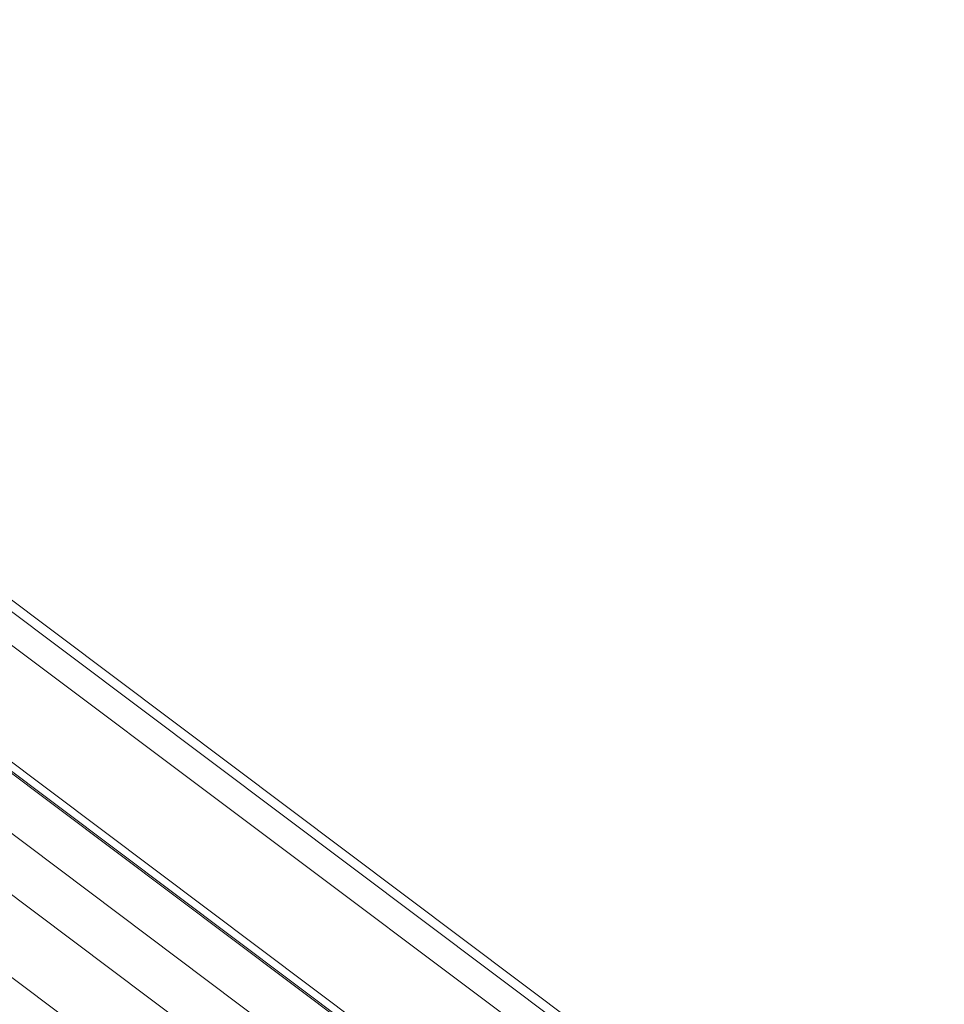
# Model space of a CAD drawing. Header units: metres. Extents: x -16.8 to 29.9, y -11.9 to 37.1.
# Tile 184 of 202: x -6.7 to -5.6, y 24.2 to 25.4. Entities that reach past the tile are written whole.
import ezdxf

# ---------------------------------------------------------------- set-up
doc = ezdxf.new("R2010")
doc.units = ezdxf.units.M
doc.layers.add('A-GLAZ-CWMG', color=7, linetype='Continuous', lineweight=5)
doc.layers.add('A-ROOF-OTLN', color=7, linetype='Continuous', lineweight=5)

# ---------------------------------------------------------------- blocks, each defined once
blk = doc.blocks.new('FP_50-EXPLODE')
at = {"layer": 'A-GLAZ-CWMG'}
blk.add_line((-5.628, 23.4995), (-8.6786, 25.7891), dxfattribs=at)
blk = doc.blocks.new('FP_52-EXPLODE')
at = {"layer": 'A-GLAZ-CWMG'}
blk.add_line((-5.5154, 23.5626), (-8.5664, 25.8525), dxfattribs=at)
blk = doc.blocks.new('Rectangular Mullion - Telha Fibrocimento - Ondulada-V38-EXPLODE')
at = {"layer": 'A-GLAZ-CWMG'}
for p, q in [((-5.5674, 23.5272), (-8.6224, 25.8202)), ((-5.6968, 23.4524), (-8.7519, 25.7454))]:
    blk.add_line(p, q, dxfattribs=at)
for name in ['FP_52-EXPLODE', 'FP_50-EXPLODE']:
    blk.add_blockref(name, (0, 0), dxfattribs=at)
blk = doc.blocks.new('Rectangular Mullion - Telha Fibrocimento - Ondulada-1909082-EXPLODE')
blk.add_blockref('Rectangular Mullion - Telha Fibrocimento - Ondulada-V38-EXPLODE', (0, 0))
blk = doc.blocks.new('Borda - ___-1935583-EXPLODE')
at = {"layer": 'A-ROOF-OTLN'}
for p, q in [((-8.5527, 26.0333), (-5.6682, 23.8683)), ((-8.5473, 26.0428), (-5.6627, 23.8778)), ((-8.5463, 26.0422), (-5.6617, 23.8772)), ((-8.4528, 25.9181), (-5.6682, 23.828)), ((-8.5581, 25.8573), (-5.7734, 23.7673)), ((-8.5683, 25.8514), (-5.7788, 23.7578))]:
    blk.add_line(p, q, dxfattribs=at)

msp = doc.modelspace()

# ---------------------------------------------------------------- block references
at = {"layer": 'A-GLAZ-CWMG'}
msp.add_blockref('Rectangular Mullion - Telha Fibrocimento - Ondulada-1909082-EXPLODE', (0, 0), dxfattribs=at)
at = {"layer": 'A-ROOF-OTLN'}
msp.add_blockref('Borda - ___-1935583-EXPLODE', (0, 0), dxfattribs=at)

doc.saveas('drawing.dxf')
